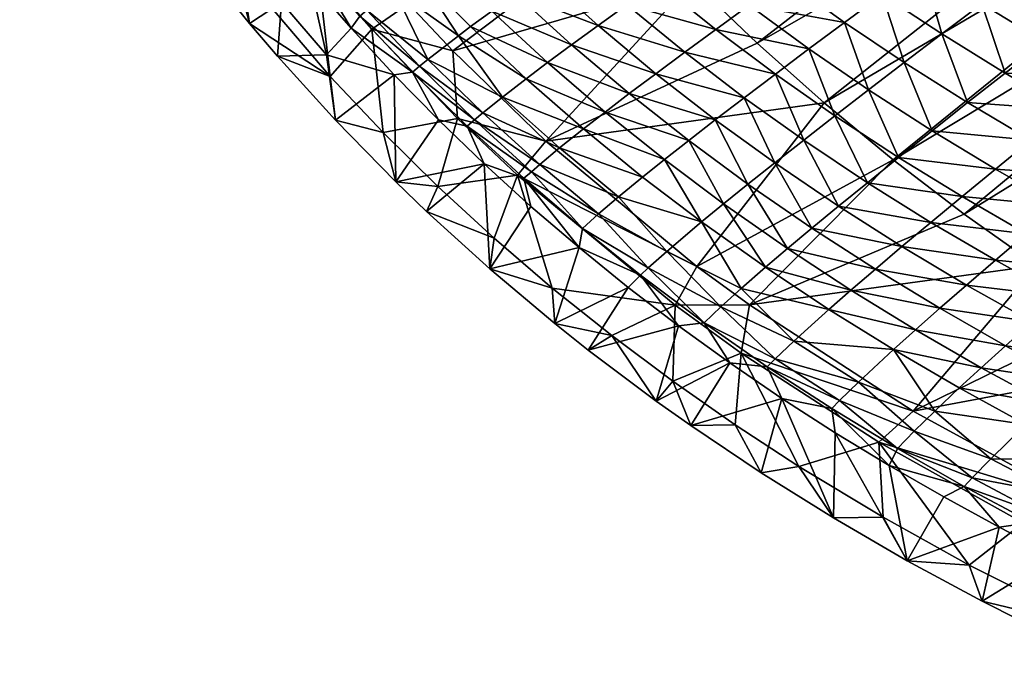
# Model space of a CAD drawing. Header units: millimetres. Extents: x 639 to 1142, y -448 to 5.
# Tile 1 of 256: x 660 to 693, y -426 to -403. Entities that reach past the tile are written whole.
import ezdxf

# ---------------------------------------------------------------- set-up
doc = ezdxf.new("R2010")
doc.units = ezdxf.units.MM
doc.header["$MEASUREMENT"] = 0
doc.layers.add('Predefinito', color=7, linetype='Continuous', true_color=0x000000)

msp = doc.modelspace()

# ---------------------------------------------------------------- meshes
at = {"layer": 'Predefinito'}
mesh = msp.add_polyface(dxfattribs=at)
corners = [(684.709, -404.204, 54.056), (686.991, -406.237, 54.062), (702.314, -394.109, 39.575), (689.343, -408.182, 54.067), (706.539, -397.803, 39.617), (704.395, -395.996, 39.596), (672.628, -390.359, 54.024), (691.283, -381.313, 39.453), (689.705, -378.969, 39.434), (678.311, -397.609, 54.04), (669.964, -399.52, 58.956), (672.822, -402.862, 58.956), (691.764, -410.033, 54.073), (694.251, -411.786, 54.078), (708.745, -399.526, 39.638), (674.439, -392.842, 54.029), (676.334, -395.26, 54.035), (692.938, -383.603, 39.473), (680.367, -399.886, 54.045), (698.352, -390.11, 39.534), (696.475, -388.006, 39.513), (669.268, -385.215, 54.014), (660.52, -384.526, 58.956), (663.695, -390.422, 58.956), (667.309, -396.006, 58.956), (713.623, -381.904, 27.748), (677.505, -407.543, 58.956), (682.657, -411.815, 58.956), (682.501, -402.085, 54.051), (674.33, -404.466, 58.956), (710.238, -377.932, 27.686), (684.453, -413.13, 58.956), (690.029, -416.754, 58.956), (711.011, -401.162, 39.66), (699.414, -414.987, 54.09), (696.802, -413.439, 54.084), (670.904, -387.815, 54.019), (667.723, -382.562, 54.009), (695.864, -419.936, 58.956), (704.807, -417.788, 54.101), (702.083, -416.435, 54.096), (697.861, -420.909, 58.956), (717.262, -385.626, 27.811), (700.299, -392.146, 39.554), (694.67, -385.835, 39.493), (701.927, -422.732, 58.956), (666.057, -394.186, 58.956), (707.58, -419.05, 54.107), (659.563, -382.521, 58.956), (710.398, -420.228, 54.113)]
mesh.append_faces([[corners[k] for k in face] for face in [(0, 1, 2, 2), (3, 4, 5, 5), (6, 7, 8, 8), (9, 10, 11, 11), (12, 13, 14, 14), (15, 16, 17, 17), (18, 19, 20, 20), (21, 22, 23, 23), (16, 15, 24, 24), (19, 25, 20, 20), (1, 0, 26, 26), (1, 26, 27, 27), (18, 28, 19, 19), (28, 18, 29, 29), (25, 30, 20, 20), (13, 12, 31, 31), (13, 31, 32, 32), (13, 33, 14, 14), (34, 35, 32, 32), (36, 6, 8, 8), (6, 36, 23, 23), (21, 37, 22, 22), (34, 32, 38, 38), (39, 40, 41, 41), (16, 24, 10, 10), (42, 43, 2, 2), (0, 2, 43, 43), (28, 29, 26, 26), (16, 44, 17, 17), (44, 30, 17, 17), (45, 39, 41, 41), (6, 23, 46, 46), (9, 16, 10, 10), (16, 9, 44, 44), (3, 1, 27, 27), (1, 3, 5, 5), (47, 39, 45, 45), (13, 35, 33, 33), (35, 13, 32, 32), (36, 21, 23, 23), (12, 3, 31, 31), (3, 12, 4, 4), (6, 15, 7, 7), (15, 6, 46, 46), (28, 0, 43, 43), (0, 28, 26, 26), (40, 34, 38, 38), (18, 9, 11, 11), (9, 18, 20, 20), (37, 48, 22, 22), (3, 27, 31, 31), (18, 11, 29, 29), (49, 47, 45, 45), (40, 38, 41, 41), (25, 19, 43, 43), (28, 43, 19, 19), (20, 30, 44, 44), (9, 20, 44, 44), (15, 46, 24, 24), (15, 17, 7, 7), (12, 14, 4, 4), (1, 5, 2, 2)]])
mesh = msp.add_polyface(dxfattribs=at)
corners = [(668.488, -402.814, 7.294), (667.032, -401.022, 7.294), (668.089, -400.395, -41.453), (666.862, -401.468, 58.173), (670.151, -405.333, 58.173), (669.715, -401.593, 59.056), (670.239, -400.674, -49.251), (672.322, -402.365, -50.802), (671.397, -403.079, -46.135), (672.822, -402.862, 58.956), (669.964, -399.52, 58.956), (669.715, -401.593, 59.056), (670.151, -405.333, 58.173), (666.862, -401.468, 58.173), (667.403, -403.529, 56.041), (669.667, -401.112, -46.135), (668.355, -404.645, 56.041), (667.403, -403.529, 56.041), (669.435, -401.301, -44.574), (671.16, -403.276, -44.574), (670.869, -403.689, -41.453), (670.954, -400.157, -52.346), (667.786, -399.263, -44.574), (668.013, -399.081, -46.135), (672.959, -405.187, -44.574), (669.454, -402.063, -41.453), (670.024, -404.594, 7.294), (672.333, -405.274, -41.453), (665.57, -401.252, 56.041), (665.57, -401.252, 56.041), (671.959, -407.249, 58.173), (671.568, -403.722, 59.056), (665.112, -399.179, 58.173), (671.364, -399.868, -53.881), (673.113, -401.788, -53.881), (668.355, -404.645, 56.041), (665.63, -399.188, 7.294), (670.332, -406.828, 56.041), (671.568, -403.722, 59.056)]
mesh.append_faces([[corners[k] for k in face] for face in [(0, 1, 2, 2), (3, 4, 5, 5), (6, 7, 8, 8), (9, 10, 11, 11), (12, 13, 14, 14), (6, 8, 15, 15), (12, 14, 16, 16), (1, 0, 17, 17), (18, 19, 20, 20), (21, 7, 6, 6), (22, 18, 2, 2), (23, 6, 15, 15), (19, 24, 20, 20), (18, 20, 25, 25), (26, 25, 20, 20), (26, 0, 25, 25), (27, 26, 20, 20), (13, 28, 14, 14), (1, 17, 29, 29), (4, 30, 31, 31), (13, 32, 28, 28), (33, 34, 21, 21), (0, 26, 35, 35), (0, 35, 17, 17), (18, 8, 19, 19), (36, 1, 29, 29), (15, 8, 18, 18), (22, 15, 18, 18), (26, 37, 35, 35), (18, 25, 2, 2), (0, 2, 25, 25), (4, 31, 5, 5), (9, 11, 38, 38)]])
mesh = msp.add_polyface(dxfattribs=at)
corners = [(677.38, -401.885, -61.008), (680.267, -402.893, -63.297), (679.285, -403.599, -61.008), (671.364, -399.868, -53.881), (673.839, -401.273, -56.293), (673.113, -401.788, -53.881), (675.667, -403.102, -56.293), (677.565, -404.861, -56.293), (674.937, -403.636, -53.881), (676.482, -402.518, -58.671), (678.384, -404.255, -58.671), (679.419, -400.472, -65.53), (681.328, -402.137, -65.53), (678.359, -401.202, -63.297), (674.521, -403.947, -52.346), (676.024, -406.039, -50.802), (673.478, -404.754, -47.695), (672.322, -402.365, -50.802), (671.397, -403.079, -46.135), (673.201, -404.981, -46.135), (672.085, -399.372, -56.293), (674.65, -400.709, -58.671), (670.954, -400.157, -52.346), (675.544, -400.097, -61.008), (676.521, -399.437, -63.297), (670.869, -403.689, -41.453), (672.959, -405.187, -44.574), (672.333, -405.274, -41.453), (680.35, -405.922, -58.671), (681.254, -405.242, -61.008), (676.83, -405.415, -53.881), (674.33, -404.466, 58.956), (672.822, -402.862, 58.956), (671.568, -403.722, 59.056), (671.16, -403.276, -44.574)]
mesh.append_faces([[corners[k] for k in face] for face in [(0, 1, 2, 2), (3, 4, 5, 5), (6, 7, 8, 8), (0, 2, 9, 9), (6, 10, 7, 7), (11, 12, 13, 13), (14, 15, 16, 16), (5, 6, 8, 8), (17, 14, 16, 16), (17, 16, 18, 18), (18, 16, 19, 19), (13, 1, 0, 0), (9, 10, 6, 6), (20, 21, 4, 4), (9, 2, 10, 10), (5, 14, 17, 17), (22, 5, 17, 17), (4, 9, 6, 6), (4, 6, 5, 5), (21, 0, 9, 9), (21, 9, 4, 4), (23, 13, 0, 0), (23, 0, 21, 21), (24, 11, 13, 13), (25, 26, 27, 27), (10, 28, 7, 7), (2, 29, 10, 10), (8, 7, 30, 30), (31, 32, 33, 33), (5, 8, 14, 14), (8, 30, 14, 14), (18, 19, 34, 34), (34, 19, 26, 26)]])
mesh = msp.add_polyface(dxfattribs=at)
corners = [(682.238, -404.511, -63.297), (684.266, -406.06, -63.297), (681.254, -405.242, -61.008), (684.442, -402.9, -67.701), (687.687, -403.489, -69.803), (686.471, -404.396, -67.701), (685.33, -405.254, -65.53), (683.685, -400.483, -69.803), (682.469, -401.334, -67.701), (680.559, -399.694, -67.701), (685.658, -402.021, -69.803), (690.331, -401.536, -73.787), (688.974, -402.535, -71.833), (686.947, -401.096, -71.833), (688.306, -400.127, -73.787), (679.419, -400.472, -65.53), (681.328, -402.137, -65.53), (683.301, -403.73, -65.53), (678.359, -401.202, -63.297), (680.267, -402.893, -63.297), (683.28, -406.816, -61.008), (680.35, -405.922, -58.671), (678.384, -404.255, -58.671), (679.285, -403.599, -61.008), (684.975, -399.586, -71.833), (687.362, -406.677, -65.53), (688.505, -405.795, -67.701), (689.721, -404.863, -69.803)]
mesh.append_faces([[corners[k] for k in face] for face in [(0, 1, 2, 2), (3, 4, 5, 5), (0, 6, 1, 1), (7, 8, 9, 9), (10, 4, 3, 3), (11, 12, 13, 13), (14, 11, 13, 13), (15, 8, 16, 16), (3, 5, 17, 17), (8, 15, 9, 9), (17, 6, 0, 0), (18, 16, 19, 19), (2, 20, 21, 21), (12, 10, 13, 13), (17, 5, 6, 6), (10, 12, 4, 4), (22, 2, 21, 21), (23, 0, 2, 2), (19, 17, 0, 0), (19, 0, 23, 23), (16, 3, 17, 17), (16, 17, 19, 19), (8, 10, 3, 3), (8, 3, 16, 16), (10, 8, 7, 7), (13, 10, 7, 7), (24, 14, 13, 13), (24, 13, 7, 7), (5, 25, 6, 6), (5, 26, 25, 25), (4, 26, 5, 5), (4, 27, 26, 26), (12, 27, 4, 4)]])
mesh = msp.add_polyface(dxfattribs=at)
corners = [(688.505, -405.795, -67.701), (690.672, -407.191, -67.701), (689.533, -408.101, -65.53), (693.788, -401.783, -75.66), (698.071, -404.251, -75.66), (694.517, -404.16, -73.787), (689.721, -404.863, -69.803), (695.272, -400.668, -77.448), (691.009, -403.882, -71.833), (693.166, -405.218, -71.833), (691.884, -406.229, -69.803), (692.366, -402.855, -73.787), (694.039, -407.509, -69.803), (697.495, -407.668, -71.833), (696.223, -408.732, -69.803), (695.317, -406.47, -71.833), (696.662, -405.384, -73.787), (700.236, -405.395, -75.66), (698.834, -406.555, -73.787), (692.831, -408.496, -67.701), (699.542, -403.074, -77.448), (701.698, -404.189, -77.448), (699.699, -408.813, -71.833), (701.029, -407.675, -73.787), (688.974, -402.535, -71.833), (690.331, -401.536, -73.787), (691.755, -400.493, -75.66)]
mesh.append_faces([[corners[k] for k in face] for face in [(0, 1, 2, 2), (3, 4, 5, 5), (6, 1, 0, 0), (7, 4, 3, 3), (8, 9, 10, 10), (9, 8, 11, 11), (12, 13, 14, 14), (15, 13, 12, 12), (16, 17, 18, 18), (17, 16, 4, 4), (15, 18, 13, 13), (8, 10, 6, 6), (12, 14, 19, 19), (6, 10, 1, 1), (3, 5, 11, 11), (16, 18, 15, 15), (5, 9, 11, 11), (20, 21, 4, 4), (7, 20, 4, 4), (13, 22, 14, 14), (18, 23, 13, 13), (1, 12, 19, 19), (1, 19, 2, 2), (8, 24, 25, 25), (24, 8, 6, 6), (10, 15, 12, 12), (10, 12, 1, 1), (11, 8, 25, 25), (9, 16, 15, 15), (9, 15, 10, 10), (26, 3, 11, 11), (16, 9, 5, 5), (4, 16, 5, 5)]])
mesh = msp.add_polyface(dxfattribs=at)
corners = [(672.333, -405.274, -41.453), (672.385, -408.925, 56.041), (670.332, -406.828, 56.041), (673.201, -404.981, -46.135), (675.355, -406.579, -47.695), (675.073, -406.816, -46.135), (673.844, -406.816, -41.453), (671.959, -407.249, 58.173), (670.332, -406.828, 56.041), (672.385, -408.925, 56.041), (674.521, -403.947, -52.346), (676.83, -405.415, -53.881), (676.024, -406.039, -50.802), (673.478, -404.754, -47.695), (671.959, -407.249, 58.173), (673.825, -409.09, 58.173), (674.497, -406.774, 59.056), (673.825, -409.09, 58.173), (672.959, -405.187, -44.574), (674.826, -407.032, -44.574), (676.758, -408.81, -44.574), (676.997, -409.766, -41.453), (675.399, -408.313, -41.453), (671.568, -403.722, 59.056), (674.33, -404.466, 58.956), (671.568, -403.722, 59.056), (674.497, -406.774, 59.056), (675.592, -411.898, 56.041), (673.437, -409.938, 56.041), (675.747, -410.857, 58.173), (673.437, -409.938, 56.041), (675.592, -411.898, 56.041), (670.151, -405.333, 58.173), (668.355, -404.645, 56.041), (677.505, -407.543, 58.956), (677.297, -408.336, -47.695), (675.747, -410.857, 58.173), (676.534, -408.698, 59.056), (670.024, -404.594, 7.294), (677.01, -408.584, -46.135)]
mesh.append_faces([[corners[k] for k in face] for face in [(0, 1, 2, 2), (3, 4, 5, 5), (1, 0, 6, 6), (7, 8, 9, 9), (10, 11, 12, 12), (13, 4, 3, 3), (14, 15, 16, 16), (17, 7, 9, 9), (18, 6, 0, 0), (18, 19, 6, 6), (20, 21, 22, 22), (13, 12, 4, 4), (14, 16, 23, 23), (24, 25, 26, 26), (22, 27, 28, 28), (29, 30, 31, 31), (32, 33, 8, 8), (34, 24, 26, 26), (19, 20, 22, 22), (4, 35, 5, 5), (7, 32, 8, 8), (29, 17, 30, 30), (15, 36, 37, 37), (1, 22, 28, 28), (17, 9, 30, 30), (38, 0, 2, 2), (5, 39, 19, 19), (18, 5, 19, 19), (3, 5, 18, 18), (19, 22, 6, 6), (1, 6, 22, 22), (15, 37, 16, 16)]])
mesh = msp.add_polyface(dxfattribs=at)
corners = [(677.723, -412.552, 58.173), (675.592, -411.898, 56.041), (677.814, -413.768, 56.041), (677.814, -413.768, 56.041), (675.592, -411.898, 56.041), (678.636, -411.173, -41.453), (677.723, -412.552, 58.173), (681.91, -413.14, 59.056), (676.534, -408.698, 59.056), (682.657, -411.815, 58.956), (677.505, -407.543, 58.956), (676.534, -408.698, 59.056), (677.01, -408.584, -46.135), (679.299, -410.025, -47.695), (678.751, -410.521, -44.574), (675.399, -408.313, -41.453), (676.997, -409.766, -41.453), (677.297, -408.336, -47.695), (677.565, -404.861, -56.293), (680.35, -405.922, -58.671), (679.527, -406.55, -56.293), (675.747, -410.857, 58.173), (675.747, -410.857, 58.173), (676.758, -408.81, -44.574), (679.984, -409.44, -50.802), (677.974, -407.773, -50.802), (680.313, -412.533, -41.453), (675.073, -406.816, -46.135), (676.83, -405.415, -53.881), (678.787, -407.125, -53.881), (676.024, -406.039, -50.802), (675.355, -406.579, -47.695), (680.997, -411.866, -46.135), (680.734, -412.112, -44.574), (681.548, -408.169, -56.293), (680.804, -408.766, -53.881), (679.751, -414.175, 58.173), (678.949, -414.67, 56.041), (678.949, -414.67, 56.041), (674.826, -407.032, -44.574), (674.497, -406.774, 59.056)]
mesh.append_faces([[corners[k] for k in face] for face in [(0, 1, 2, 2), (3, 4, 5, 5), (6, 7, 8, 8), (9, 10, 11, 11), (12, 13, 14, 14), (4, 15, 16, 16), (17, 13, 12, 12), (18, 19, 20, 20), (0, 21, 1, 1), (22, 6, 8, 8), (23, 14, 5, 5), (17, 24, 13, 13), (25, 24, 17, 17), (3, 5, 26, 26), (27, 17, 12, 12), (28, 20, 29, 29), (28, 29, 30, 30), (31, 25, 17, 17), (30, 25, 31, 31), (30, 29, 25, 25), (13, 32, 14, 14), (14, 33, 5, 5), (20, 34, 29, 29), (18, 20, 28, 28), (29, 35, 25, 25), (4, 16, 5, 5), (23, 5, 16, 16), (36, 2, 37, 37), (38, 3, 26, 26), (12, 14, 23, 23), (39, 12, 23, 23), (36, 0, 2, 2), (10, 40, 11, 11)]])
mesh = msp.add_polyface(dxfattribs=at)
corners = [(685.307, -408.286, -61.008), (686.574, -410.512, -58.671), (684.396, -409.01, -58.671), (680.804, -408.766, -53.881), (682.816, -410.296, -53.881), (679.984, -409.44, -50.802), (685.744, -411.206, -56.293), (680.35, -405.922, -58.671), (683.28, -406.816, -61.008), (682.374, -407.519, -58.671), (677.974, -407.773, -50.802), (686.296, -407.508, -63.297), (688.47, -408.959, -63.297), (687.483, -409.762, -61.008), (683.566, -409.68, -56.293), (684.994, -411.844, -53.881), (687.362, -406.677, -65.53), (681.548, -408.169, -56.293), (679.527, -406.55, -56.293), (688.505, -405.795, -67.701), (689.533, -408.101, -65.53), (681.254, -405.242, -61.008), (684.266, -406.06, -63.297), (681.624, -411.306, -49.251), (679.299, -410.025, -47.695), (678.787, -407.125, -53.881), (688.74, -411.91, -58.671), (685.33, -405.254, -65.53), (689.648, -411.139, -61.008), (690.634, -410.313, -63.297)]
mesh.append_faces([[corners[k] for k in face] for face in [(0, 1, 2, 2), (3, 4, 5, 5), (2, 1, 6, 6), (7, 8, 9, 9), (10, 3, 5, 5), (11, 12, 13, 13), (14, 6, 15, 15), (16, 12, 11, 11), (17, 4, 3, 3), (7, 9, 18, 18), (2, 6, 14, 14), (19, 20, 16, 16), (16, 20, 12, 12), (0, 13, 1, 1), (11, 13, 0, 0), (21, 22, 8, 8), (14, 15, 4, 4), (5, 23, 24, 24), (5, 4, 23, 23), (18, 9, 17, 17), (25, 17, 3, 3), (9, 14, 17, 17), (17, 14, 4, 4), (8, 2, 9, 9), (9, 2, 14, 14), (1, 26, 6, 6), (22, 0, 8, 8), (8, 0, 2, 2), (22, 11, 0, 0), (27, 11, 22, 22), (13, 28, 1, 1), (27, 16, 11, 11), (12, 29, 13, 13)]])
mesh = msp.add_polyface(dxfattribs=at)
corners = [(687.909, -412.625, -56.293), (690.942, -413.245, -58.671), (690.113, -413.979, -56.293), (688.74, -411.91, -58.671), (689.648, -411.139, -61.008), (692.831, -411.606, -63.297), (691.848, -412.454, -61.008), (692.831, -408.496, -67.701), (695.02, -409.744, -67.701), (691.695, -409.431, -65.53), (690.634, -410.313, -63.297), (693.889, -410.703, -65.53), (696.223, -408.732, -69.803), (695.059, -412.842, -63.297), (694.081, -413.71, -61.008), (696.112, -411.917, -65.53), (697.237, -410.936, -67.701), (698.434, -409.901, -69.803), (699.699, -408.813, -71.833), (687.483, -409.762, -61.008), (688.47, -408.959, -63.297), (689.533, -408.101, -65.53), (698.363, -413.077, -65.53), (697.317, -414.022, -63.297), (699.481, -412.076, -67.701), (700.67, -411.019, -69.803)]
mesh.append_faces([[corners[k] for k in face] for face in [(0, 1, 2, 2), (3, 1, 0, 0), (4, 5, 6, 6), (7, 8, 9, 9), (10, 11, 5, 5), (10, 5, 4, 4), (9, 8, 11, 11), (3, 6, 1, 1), (7, 12, 8, 8), (9, 11, 10, 10), (4, 6, 3, 3), (6, 13, 14, 14), (6, 14, 1, 1), (5, 15, 13, 13), (5, 13, 6, 6), (11, 16, 15, 15), (11, 15, 5, 5), (8, 17, 16, 16), (8, 16, 11, 11), (12, 18, 17, 17), (12, 17, 8, 8), (19, 10, 4, 4), (20, 9, 10, 10), (21, 7, 9, 9), (21, 9, 20, 20), (13, 22, 23, 23), (13, 23, 14, 14), (15, 24, 22, 22), (15, 22, 13, 13), (16, 25, 24, 24), (16, 24, 15, 15), (17, 25, 16, 16)]])
mesh = msp.add_polyface(dxfattribs=at)
corners = [(681.624, -411.306, -49.251), (684.165, -412.567, -50.802), (683.467, -413.198, -47.695), (680.997, -411.866, -46.135), (682.903, -413.735, -44.574), (680.734, -412.112, -44.574), (682.657, -411.815, 58.956), (676.534, -408.698, 59.056), (681.91, -413.14, 59.056), (683.774, -415.109, -41.453), (682.026, -413.845, -41.453), (681.264, -416.41, 56.041), (678.949, -414.67, 56.041), (684.994, -411.844, -53.881), (687.158, -413.282, -53.881), (682.816, -410.296, -53.881), (687.909, -412.625, -56.293), (690.113, -413.979, -56.293), (678.636, -411.173, -41.453), (680.313, -412.533, -41.453), (685.054, -415.236, -44.574), (685.322, -414.97, -46.135), (685.959, -414.366, -49.251), (679.299, -410.025, -47.695), (678.751, -410.521, -44.574), (689.362, -414.655, -53.881), (684.453, -413.13, 58.956), (684.169, -414.774, 59.056), (681.83, -415.729, 58.173), (684.169, -414.774, 59.056), (681.91, -413.14, 59.056), (679.751, -414.175, 58.173), (685.744, -411.206, -56.293), (688.74, -411.91, -58.671), (686.574, -410.512, -58.671), (689.648, -411.139, -61.008), (677.723, -412.552, 58.173)]
mesh.append_faces([[corners[k] for k in face] for face in [(0, 1, 2, 2), (3, 4, 5, 5), (6, 7, 8, 8), (4, 9, 10, 10), (5, 4, 10, 10), (0, 2, 3, 3), (3, 2, 4, 4), (11, 12, 10, 10), (13, 14, 1, 1), (15, 1, 0, 0), (16, 17, 14, 14), (13, 16, 14, 14), (18, 5, 19, 19), (4, 20, 9, 9), (4, 21, 20, 20), (2, 21, 4, 4), (2, 22, 21, 21), (23, 0, 3, 3), (24, 3, 5, 5), (15, 13, 1, 1), (1, 14, 22, 22), (1, 22, 2, 2), (14, 25, 22, 22), (26, 8, 27, 27), (28, 29, 30, 30), (31, 28, 30, 30), (26, 6, 8, 8), (32, 33, 16, 16), (32, 16, 13, 13), (34, 35, 33, 33), (36, 31, 30, 30), (12, 19, 10, 10), (5, 10, 19, 19)]])
mesh = msp.add_polyface(dxfattribs=at)
corners = [(685.959, -414.366, -49.251), (688.16, -415.769, -49.251), (685.322, -414.97, -46.135), (687.308, -420.397, 56.041), (687.366, -417.49, -41.453), (689.821, -421.854, 56.041), (681.83, -415.729, 58.173), (683.959, -417.215, 58.173), (684.169, -414.774, 59.056), (683.959, -417.215, 58.173), (681.83, -415.729, 58.173), (682.445, -417.248, 56.041), (690.029, -416.754, 58.956), (684.453, -413.13, 58.956), (684.169, -414.774, 59.056), (681.264, -416.41, 56.041), (682.026, -413.845, -41.453), (683.774, -415.109, -41.453), (689.362, -414.655, -53.881), (684.849, -418.862, 56.041), (682.445, -417.248, 56.041), (685.555, -416.324, -41.453), (684.849, -418.862, 56.041), (687.521, -416.391, -46.135), (689.489, -418.026, -44.574), (687.251, -416.665, -44.574), (685.054, -415.236, -44.574), (679.751, -414.175, 58.173), (678.949, -414.67, 56.041), (681.264, -416.41, 56.041), (689.001, -420.371, 58.173), (688.862, -417.813, 59.056), (686.134, -418.636, 58.173), (687.308, -420.397, 56.041), (689.001, -420.371, 58.173), (686.134, -418.636, 58.173), (688.862, -417.813, 59.056), (690.064, -417.437, -47.695), (689.206, -418.608, -41.453)]
mesh.append_faces([[corners[k] for k in face] for face in [(0, 1, 2, 2), (3, 4, 5, 5), (6, 7, 8, 8), (9, 10, 11, 11), (12, 13, 14, 14), (15, 16, 17, 17), (0, 18, 1, 1), (9, 11, 19, 19), (20, 21, 22, 22), (23, 24, 25, 25), (2, 23, 26, 26), (3, 21, 4, 4), (25, 4, 21, 21), (27, 28, 29, 29), (30, 31, 32, 32), (33, 34, 35, 35), (32, 31, 8, 8), (12, 14, 36, 36), (1, 37, 23, 23), (2, 1, 23, 23), (26, 25, 21, 21), (26, 23, 25, 25), (21, 3, 22, 22), (19, 33, 35, 35), (10, 27, 29, 29), (25, 38, 4, 4), (10, 29, 11, 11), (20, 15, 17, 17), (20, 17, 21, 21), (26, 21, 17, 17), (35, 9, 19, 19), (7, 32, 8, 8)]])
mesh = msp.add_polyface(dxfattribs=at)
corners = [(695.445, -415.736, -58.671), (697.741, -416.895, -58.671), (694.622, -416.503, -56.293), (689.362, -414.655, -53.881), (690.769, -416.749, -50.802), (688.16, -415.769, -49.251), (692.677, -418.378, -49.251), (694.987, -419.589, -49.251), (692.037, -419.031, -46.135), (687.251, -416.665, -44.574), (689.489, -418.026, -44.574), (689.206, -418.608, -41.453), (696.18, -418.399, -53.881), (691.602, -415.963, -53.881), (695.864, -419.936, 58.956), (690.029, -416.754, 58.956), (688.862, -417.813, 59.056), (692.351, -415.271, -56.293), (696.923, -417.678, -56.293), (693.875, -417.21, -53.881), (687.521, -416.391, -46.135), (690.064, -417.437, -47.695), (691.765, -419.319, -44.574), (687.158, -413.282, -53.881), (690.113, -413.979, -56.293), (693.178, -414.52, -58.671), (690.942, -413.245, -58.671), (694.081, -413.71, -61.008), (689.821, -421.854, 56.041), (687.366, -417.49, -41.453), (696.343, -414.908, -61.008), (697.317, -414.022, -63.297)]
mesh.append_faces([[corners[k] for k in face] for face in [(0, 1, 2, 2), (3, 4, 5, 5), (6, 7, 8, 8), (9, 10, 11, 11), (6, 12, 7, 7), (3, 13, 4, 4), (14, 15, 16, 16), (3, 17, 13, 13), (2, 18, 19, 19), (20, 21, 10, 10), (5, 4, 21, 21), (19, 12, 6, 6), (19, 18, 12, 12), (10, 8, 22, 22), (10, 22, 11, 11), (23, 24, 3, 3), (21, 6, 8, 8), (21, 8, 10, 10), (4, 19, 6, 6), (4, 6, 21, 21), (24, 25, 17, 17), (24, 17, 3, 3), (26, 27, 25, 25), (26, 25, 24, 24), (13, 2, 19, 19), (13, 19, 4, 4), (28, 29, 11, 11), (17, 0, 2, 2), (17, 2, 13, 13), (25, 30, 0, 0), (25, 0, 17, 17), (27, 31, 30, 30), (27, 30, 25, 25)]])
mesh = msp.add_polyface(dxfattribs=at)
corners = [(689.821, -421.854, 56.041), (689.206, -418.608, -41.453), (691.072, -419.681, -41.453), (691.765, -419.319, -44.574), (693.775, -420.563, 59.056), (691.94, -422.005, 58.173), (696.219, -424.159, 58.173), (696.219, -424.159, 58.173), (691.94, -422.005, 58.173), (692.382, -423.237, 56.041), (689.001, -420.371, 58.173), (687.308, -420.397, 56.041), (689.821, -421.854, 56.041), (692.037, -419.031, -46.135), (694.987, -419.589, -49.251), (694.349, -420.255, -46.135), (696.18, -418.399, -53.881), (698.514, -419.531, -53.881), (688.862, -417.813, 59.056), (695.864, -419.936, 58.956), (688.862, -417.813, 59.056), (693.775, -420.563, 59.056), (694.077, -420.549, -44.574), (692.963, -420.709, -41.453), (694.878, -421.695, -41.453), (694.973, -424.54, 56.041), (692.382, -423.237, 56.041), (694.973, -424.54, 56.041), (697.328, -420.742, -49.251), (696.691, -421.419, -46.135), (696.421, -421.718, -44.574), (698.829, -423.019, 59.056), (689.001, -420.371, 58.173), (697.861, -420.909, 58.956), (696.813, -422.639, -41.453), (697.583, -425.765, 56.041)]
mesh.append_faces([[corners[k] for k in face] for face in [(0, 1, 2, 2), (1, 3, 2, 2), (4, 5, 6, 6), (7, 8, 9, 9), (10, 11, 12, 12), (13, 14, 15, 15), (16, 17, 14, 14), (4, 18, 5, 5), (19, 20, 21, 21), (3, 22, 23, 23), (24, 25, 26, 26), (7, 9, 27, 27), (13, 15, 3, 3), (3, 15, 22, 22), (22, 24, 23, 23), (23, 24, 26, 26), (15, 28, 29, 29), (15, 29, 22, 22), (22, 29, 30, 30), (22, 30, 24, 24), (14, 28, 15, 15), (23, 26, 0, 0), (8, 12, 9, 9), (31, 4, 6, 6), (8, 10, 12, 12), (18, 32, 5, 5), (33, 19, 21, 21), (34, 35, 25, 25), (30, 34, 24, 24), (24, 34, 25, 25), (3, 23, 2, 2), (23, 0, 2, 2)]])

doc.saveas('drawing.dxf')
